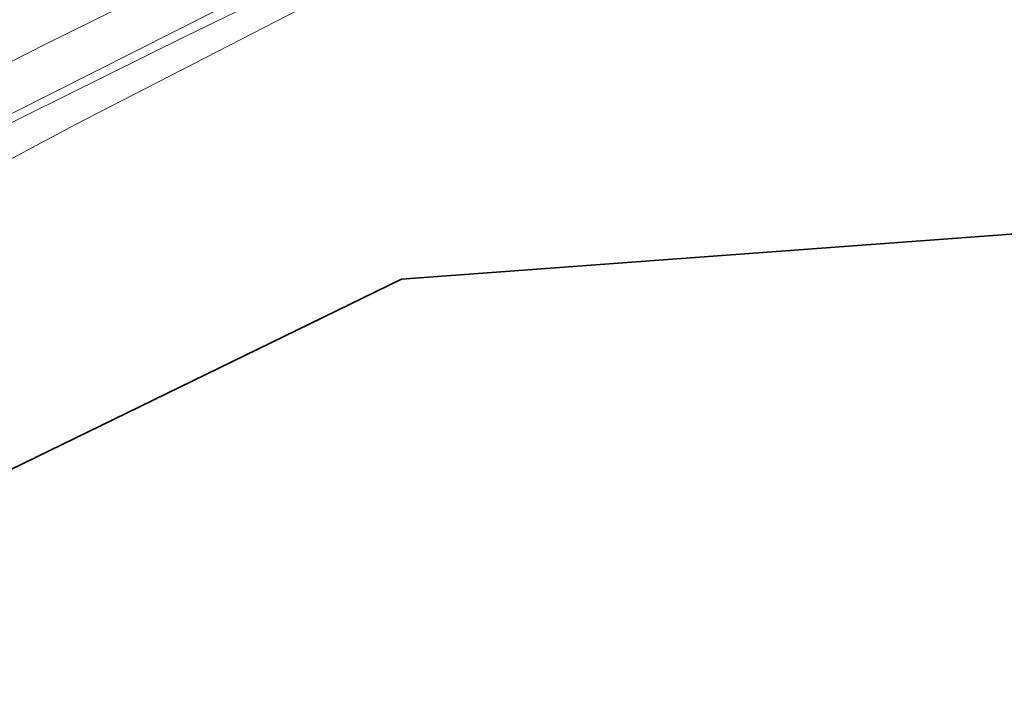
# Model space of a CAD drawing. Header units: metres. Extents: x 163543 to 168130, y 402678 to 405437.
# Tile 54 of 256: x 164388 to 164447, y 403335 to 403376. Entities that reach past the tile are written whole.
import ezdxf

# ---------------------------------------------------------------- set-up
doc = ezdxf.new("R2010")
doc.units = ezdxf.units.M
doc.linetypes.add('X-CA190022.004-UO-ALM_Assen$0$AM-AS', pattern=[16, 10, -2, 2, -2])
for name, color, linetype, lineweight in [('X-CA190022.004-UO-ALM_Assen$0$N-WE-AM-AS_WEG-G', 10, 'X-CA190022.004-UO-ALM_Assen$0$AM-AS', 25), ('X-CA190022.004-UO-BGT_Ondergrond$0$GE_401_OTDErf_Vlak_GEM', 253, 'Continuous', 9), ('X-CA190022.004-UO-BGT_Ondergrond$0$GE_504_WTDWaterloop_sloot_Vlak_GEM', 253, 'Continuous', 9), ('X-CA190022.004-UO-BGT_Ondergrond$0$GE_541_OWTOever_slootkant_Vlak_GEM', 253, 'Continuous', 9), ('X-CA190022.004-UO-BGT_Ondergrond$0$GE_601_PNDgrondvlakpand_Vlak_MV_GEM', 34, 'Continuous', 35), ('X-CA190022.004-UO-KAD_Percelen$0$B-WE-KG-GRENS_PERCEEL-GV', 150, 'Continuous', 9)]:
    doc.layers.add(name, color=color, linetype=linetype, lineweight=lineweight)
doc.layers.add('X-CA190022.004-UO-ARC_Arcering$0$N-GV-GR-GRAS-A-200 GRASMENGSEL 01 KRUIDENMENGSEL', color=44, linetype='Continuous', lineweight=18, transparency=0.5)

msp = doc.modelspace()

# ---------------------------------------------------------------- hatches: boundary and pattern name
at = {"layer": 'X-CA190022.004-UO-ARC_Arcering$0$N-GV-GR-GRAS-A-200 GRASMENGSEL 01 KRUIDENMENGSEL'}
h = msp.add_hatch(dxfattribs=at)
h.set_pattern_fill('AGR-GRAS_02-SO', color=256, scale=0.1, pattern_type=2)
h.set_pattern_definition([(0, (0, 0), (1, 1), [0.25, -0.75]), (0, (0.55, 0.6), (1, 1), [0.25, -0.75]), (90, (0.1, 0.35), (-1, 1), [0.25, -0.75]), (90, (0.5, 0.7), (-1, 1), [0.25, -0.75]), (45, (0.2, 0.7), (0, 1), [0.25, -1.164213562]), (135, (0.55, 0), (-1, 0), [0.25, -1.164213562]), (26.5650512, (0.25, 0.3), (1, 4e-10), [0.25, -1.986067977]), (26.5650512, (0.7, 0.8), (1, 4e-10), [0.25, -1.986067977]), (63.43494882, (0.7, 0), (5e-11, 1), [0.25, -1.986067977]), (63.43494882, (0.25, 0.45), (5e-11, 1), [0.25, -1.986067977]), (63.43494882, (0.6, 0.2), (5e-11, 1), [0.25, -1.986067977]), (116.5650512, (0, 0.55), (-4e-10, 1), [0.25, -1.986067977]), (153.43494882, (0.2, 0.15), (-1, 5e-11), [0.25, -1.986067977])])
edge = h.paths.add_edge_path()
edge.add_line((164426.617, 403420.12), (164425.948, 403421.459))
edge.add_line((164425.948, 403421.459), (164396.651, 403407.199))
edge.add_line((164396.651, 403407.199), (164370.322, 403394.225))
edge.add_line((164370.322, 403394.225), (164348.121, 403382.407))
edge.add_line((164348.121, 403382.407), (164330.425, 403372.846))
edge.add_line((164330.425, 403372.846), (164319.162, 403366.391))
edge.add_line((164319.162, 403366.391), (164296.168, 403352.517))
edge.add_line((164296.168, 403352.517), (164273.361, 403337.807))
edge.add_line((164273.361, 403337.807), (164265.474, 403332.533))
edge.add_line((164265.474, 403332.533), (164256.88, 403326.629))
edge.add_line((164256.88, 403326.629), (164249.633, 403321.48))
edge.add_line((164249.633, 403321.48), (164244.343, 403317.721))
edge.add_line((164244.343, 403317.721), (164240.156, 403314.657))
edge.add_line((164240.156, 403314.657), (164232.707, 403309.203))
edge.add_line((164232.707, 403309.203), (164214.782, 403295.659))
edge.add_line((164214.782, 403295.659), (164201.6, 403285.197))
edge.add_arc((164265.938, 403204.125), 103.5, 128.43539, 130.6698)
edge.add_line((164198.488, 403282.627), (164199.761, 403281.076))
edge.add_line((164199.761, 403281.076), (164205.032, 403285.787))
edge.add_arc((164271.675, 403211.231), 100, 128.43539, 131.79221, ccw=False)
edge.add_line((164209.512, 403289.561), (164215.701, 403294.473))
edge.add_line((164215.701, 403294.473), (164233.603, 403308))
edge.add_line((164233.603, 403308), (164241.042, 403313.446))
edge.add_line((164241.042, 403313.446), (164245.22, 403316.504))
edge.add_line((164245.22, 403316.504), (164250.502, 403320.258))
edge.add_line((164250.502, 403320.258), (164257.739, 403325.399))
edge.add_line((164257.739, 403325.399), (164266.316, 403331.291))
edge.add_line((164266.316, 403331.291), (164274.184, 403336.553))
edge.add_line((164274.184, 403336.553), (164296.962, 403351.244))
edge.add_line((164296.962, 403351.244), (164319.922, 403365.098))
edge.add_line((164319.922, 403365.098), (164331.155, 403371.535))
edge.add_line((164331.155, 403371.535), (164348.829, 403381.085))
edge.add_line((164348.829, 403381.085), (164371.006, 403392.89))
edge.add_line((164371.006, 403392.89), (164397.311, 403405.852))
edge.add_line((164397.311, 403405.852), (164426.617, 403420.12))

# ---------------------------------------------------------------- linework, layer by layer
at = {"layer": 'X-CA190022.004-UO-ALM_Assen$0$N-WE-AM-AS_WEG-G', "linetype": 'X-CA190022.004-UO-ALM_Assen$0$AM-AS', "lineweight": 18, "flags": 128}
msp.add_lwpolyline([(163996.334, 403048.708), (164190.428, 403269.702, -0.042486), (164203.13, 403281.901, -0.059508), (164394.91, 403402.509, 0.004627), (164427.609, 403418.376, -0.157573), (164448.898, 403421.56, 0.154381), (164469.795, 403424.552), (164600.315, 403487.369, -0.209691), (164620.389, 403488.075, 0.209331), (164640.431, 403488.767), (164764.018, 403548.037, -0.149301), (164778.457, 403550.23, 0.1997), (164797.071, 403554.955), (164807.437, 403562.718, 0.087199), (164813.361, 403569.026, -0.136187), (164823.414, 403577.842), (165121.427, 403721.534), (165178.772, 403748.854, -0.027628), (165181.326, 403749.902), (165206.702, 403758.712, -0.228175), (165222.216, 403756.927, 0.262526), (165239.877, 403756.048), (165316.357, 403794.295, -0.002956), (165321.66, 403796.908), (165454.676, 403861.474, 0.23372), (165465.542, 403875.483), (165466.039, 403877.93, -0.138247), (165476.467, 403898.194), (165483.323, 403905.54), (165502.013, 403925.318, 0.002701), (165511.627, 403935.531), (165520.324, 403945.455), (165525.692, 403951.366), (165530.615, 403956.367, -0.067804), (165540.386, 403964.278), (165579.008, 403987.566, 0.233996), (165587.607, 404001.027, -0.257888), (165597.631, 404015.262), (165668.806, 404049.862, 0.124118), (165680.965, 404060.093), (165692.91, 404076.671, -0.330379), (165732.646, 404089.323, 0.184611), (165745.492, 404089.775), (165892.325, 404151.907, 0.025067), (165914.878, 404162.813, -0.010717), (165924.387, 404167.754), (166007.57, 404208.726, -0.019073), (166018.017, 404213.386, -0.104113), (166035.06, 404216.38), (166071.364, 404215.162, 0.120943), (166079.763, 404216.927), (166253.115, 404300.212, 0.13702), (166261.203, 404307.309, -0.137066), (166269.294, 404314.407), (166458.055, 404405.053, -0.054959), (166465.293, 404407.596), (166474.012, 404409.62, 0.055121), (166477.744, 404410.933), (166509.846, 404426.374, 0.067066), (166514.307, 404429.311, -0.067277), (166518.783, 404432.256), (166556.669, 404450.44, -0.017321), (166566.185, 404454.609, 0.016602), (166575.312, 404458.591), (166597.751, 404469.282, 0.132978), (166635.089, 404501.312, -0.040273), (166645.175, 404513.84), (166648.196, 404517.029, -0.072027), (166677.02, 404539.8), (166677.246, 404539.931, -0.089333), (166717.817, 404554.586), (166734.29, 404557.387, 0.162804), (166748.275, 404564.868, -0.09225), (166757.883, 404571.874), (166814.895, 404599.135, -0.032371), (166817.296, 404600.098), (166825.54, 404602.798, 0.083096), (166832.851, 404606.627, -0.051041), (166841.551, 404611.916), (166891.289, 404635.589, -0.108035), (166898.777, 404637.334), (166928.242, 404637.739, 0.209269), (166941.385, 404643.709, -0.026762), (166980.536, 404682.861, -0.026198), (167007.229, 404704.425, -0.019993), (167033.13, 404721.66), (167034.933, 404722.758, -0.028502), (167071.485, 404742.263), (167095.887, 404753.549, 0.061079), (167112.435, 404763.813, -0.01638), (167116.342, 404766.748), (167122.496, 404771.065, -0.093473), (167132.24, 404775.479), (167140.621, 404777.52, -0.056178), (167157.198, 404779.63), (167189.731, 404780.099, -0.091291), (167196.158, 404779.011), (167222.307, 404769.473, 0.203837), (167236.378, 404770.212, 0.017826), (167328.832, 404819.552), (167395.677, 404858.349, 0.031256), (167406.067, 404865.281), (167511.469, 404945.55)], format="xyb", dxfattribs=at)
at = {"layer": 'X-CA190022.004-UO-BGT_Ondergrond$0$GE_401_OTDErf_Vlak_GEM', "flags": 128}
for points in [[(164318.271, 403328.928), (164328.944, 403335.567), (164339.738, 403342.06), (164352.683, 403349.048), (164364.941, 403355.617), (164377.549, 403362.178), (164391.056, 403369.382), (164407.491, 403377.871), (164427.97, 403388.858), (164441.975, 403395.917), (164452.283, 403401.37), (164453.126, 403403.335), (164455.882, 403405.808), (164461.191, 403409.172), (164471.709, 403413.607), (164476.252, 403415.868), (164480.879, 403417.646)], [(164459.34, 403244.36), (164458.98, 403249.35), (164451.064, 403357.976), (164450.697, 403362.962), (164410.791, 403360.027), (164331.744, 403321.501), (164292.812, 403296.784), (164225.762, 403249.94), (164227.415, 403227.365)]]:
    msp.add_lwpolyline(points, dxfattribs=at)
at = {"layer": 'X-CA190022.004-UO-BGT_Ondergrond$0$GE_504_WTDWaterloop_sloot_Vlak_GEM', "flags": 128}
msp.add_lwpolyline([(164306.38, 403328.462), (164329.572, 403342.458), (164353.085, 403355.54), (164370.775, 403364.872), (164389.322, 403374.292), (164407.628, 403383.327), (164425.126, 403392.066), (164436.189, 403397.516), (164440.108, 403399.462), (164441.025, 403397.721), (164431.907, 403393.079), (164418.83, 403386.562), (164404.407, 403378.75), (164387.325, 403370.106)], dxfattribs=at)
at = {"layer": 'X-CA190022.004-UO-BGT_Ondergrond$0$GE_541_OWTOever_slootkant_Vlak_GEM', "flags": 128}
for points in [[(164315.411, 403337.796), (164330.106, 403346.329), (164342.639, 403352.83), (164364.838, 403364.953), (164384.642, 403375.1), (164404.334, 403384.783), (164435.646, 403400.325), (164438.845, 403401.859), (164440.108, 403399.462), (164436.189, 403397.516), (164425.126, 403392.066), (164407.628, 403383.327), (164389.322, 403374.292), (164370.775, 403364.872), (164353.085, 403355.54), (164329.572, 403342.458), (164306.38, 403328.462)], [(164324.724, 403335.424), (164340.757, 403344.812), (164355.733, 403353.081), (164387.325, 403370.106), (164404.407, 403378.75), (164418.83, 403386.562), (164431.907, 403393.079), (164441.025, 403397.721), (164441.975, 403395.917)], [(164441.975, 403395.917), (164427.97, 403388.858), (164407.491, 403377.871), (164391.056, 403369.382), (164377.549, 403362.178), (164364.941, 403355.617), (164352.683, 403349.048), (164339.738, 403342.06), (164328.944, 403335.567), (164318.271, 403328.928)]]:
    msp.add_lwpolyline(points, dxfattribs=at)
at = {"layer": 'X-CA190022.004-UO-BGT_Ondergrond$0$GE_601_PNDgrondvlakpand_Vlak_MV_GEM', "flags": 128}
msp.add_lwpolyline([(164451.064, 403357.976), (164458.98, 403249.35), (164459.34, 403244.36), (164453.748, 403243.95), (164453.34, 403243.92), (164337.868, 403235.458), (164335.639, 403265.866), (164304.86, 403263.604), (164305.46, 403255.426), (164303.66, 403253.318), (164305.028, 403234.668), (164297.717, 403234.125), (164297.797, 403232.527), (164272.587, 403230.678), (164261.787, 403229.886), (164227.415, 403227.365), (164225.762, 403249.94), (164292.812, 403296.784), (164331.744, 403321.501), (164410.791, 403360.027), (164450.697, 403362.962), (164451.064, 403357.976)], dxfattribs=at)
at = {"layer": 'X-CA190022.004-UO-KAD_Percelen$0$B-WE-KG-GRENS_PERCEEL-GV', "flags": 128}
msp.add_lwpolyline([(164317.093, 403330.96), (164327.091, 403336.771), (164345.274, 403347.596), (164358.377, 403354.762), (164371.136, 403361.559), (164397.764, 403374.75), (164420.417, 403385.713), (164439.743, 403395.067), (164439.548, 403397.62), (164455.428, 403404.573), (164468.748, 403410.406), (164466.349, 403415.367), (164408.841, 403387.712), (164374.895, 403370.972), (164363.145, 403364.918), (164343.747, 403354.336), (164330.341, 403346.655), (164316.027, 403338.203)], dxfattribs=at)
msp.add_lwpolyline([(164467.899, 403234.987), (164456.621, 403388.359), (164455.852, 403398.81), (164455.428, 403404.573), (164439.548, 403397.62), (164439.743, 403395.067), (164420.417, 403385.713), (164397.764, 403374.75), (164371.136, 403361.559), (164358.377, 403354.762), (164345.274, 403347.596), (164327.091, 403336.771), (164317.093, 403330.96), (164302.186, 403321.636), (164284.985, 403310.301), (164267.784, 403298.445), (164251.857, 403287.067), (164235.818, 403275.048), (164214.13, 403258.511), (164217.745, 403216.986), (164299.737, 403222.886)], close=True, dxfattribs=at)

doc.saveas('drawing.dxf')
